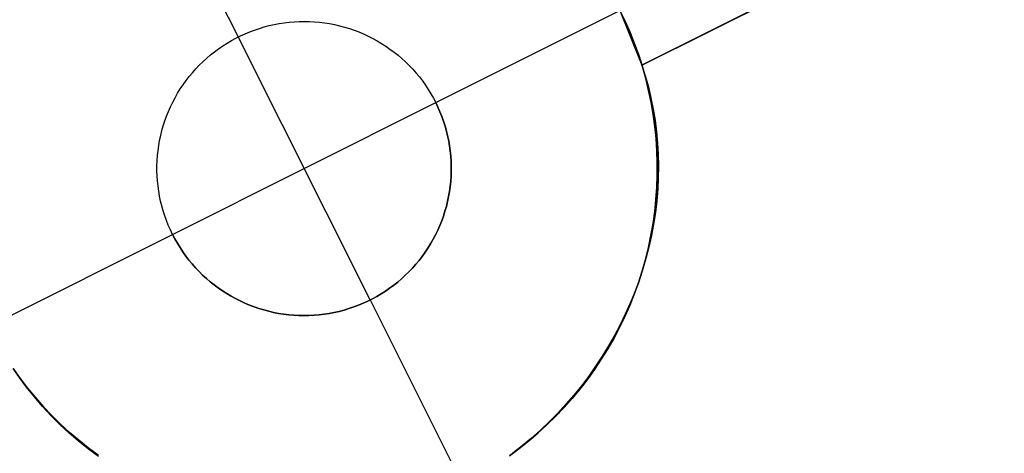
# Model space of a CAD drawing. Header units: millimetres. Extents: x 10802 to 11966, y -167 to 850.
# Tile 49 of 182: x 11444.79 to 11453.15, y 412.86 to 416.54. Entities that reach past the tile are written whole.
import ezdxf

# ---------------------------------------------------------------- set-up
doc = ezdxf.new("R2010")
doc.units = ezdxf.units.MM
doc.layers.add('color', color=7, linetype='Continuous')

msp = doc.modelspace()

# ---------------------------------------------------------------- linework, layer by layer
at = {"layer": 'color', "color": 254, "true_color": 0xcad1ee}
for p, q in [((11454.5787, 418.4161, 2.0164), (11450.0712, 416.1571, 2.7568)), ((11450.0712, 416.1571, -3.3799), (11454.5787, 418.4161, 1.6621)), ((11445.8585, 417.9608, -16.3379), (11446.6426, 416.3963, -16.3379)), ((11450.0712, 416.1571, -0.3115), (11452.8143, 417.5319, -0.3115)), ((11448.3202, 415.8388, -16.3379), (11449.8847, 416.6229, -16.3379)), ((11449.9295, 416.5295, -16.3379), (11449.8847, 416.6229, -16.3379)), ((11449.8847, 416.6229, -3.3379), (11450.0712, 416.1571, -3.3799)), ((11449.8847, 416.6229, -6.4217), (11449.9295, 416.5295, -6.4217)), ((11446.7814, 416.4556, -10.3379), (11446.8222, 416.4695, -10.3379)), ((11446.7814, 416.4556, -16.3379), (11446.8222, 416.4695, -16.3379)), ((11446.7814, 416.4556, -13.3379), (11446.8222, 416.4695, -13.3379)), ((11446.8222, 416.4695, -10.3379), (11446.8636, 416.4819, -10.3379)), ((11446.8222, 416.4695, -16.3379), (11446.8636, 416.4819, -16.3379)), ((11446.8222, 416.4695, -13.3379), (11446.8636, 416.4819, -13.3379)), ((11446.8636, 416.4819, -10.3379), (11446.9053, 416.4929, -10.3379)), ((11446.8636, 416.4819, -16.3379), (11446.9053, 416.4929, -16.3379)), ((11446.8636, 416.4819, -13.3379), (11446.9053, 416.4929, -13.3379)), ((11446.9053, 416.4929, -10.3379), (11446.9474, 416.5024, -10.3379)), ((11446.9053, 416.4929, -16.3379), (11446.9474, 416.5024, -16.3379)), ((11446.9053, 416.4929, -13.3379), (11446.9474, 416.5024, -13.3379)), ((11446.9474, 416.5024, -10.3379), (11446.9898, 416.5105, -10.3379)), ((11446.9474, 416.5024, -16.3379), (11446.9898, 416.5105, -16.3379)), ((11446.9474, 416.5024, -13.3379), (11446.9898, 416.5105, -13.3379)), ((11446.9898, 416.5105, -10.3379), (11447.0324, 416.5171, -10.3379)), ((11446.9898, 416.5105, -16.3379), (11447.0324, 416.5171, -16.3379)), ((11446.9898, 416.5105, -13.3379), (11447.0324, 416.5171, -13.3379)), ((11447.0324, 416.5171, -10.3379), (11447.0753, 416.5223, -10.3379)), ((11447.0324, 416.5171, -16.3379), (11447.0753, 416.5223, -16.3379)), ((11447.0324, 416.5171, -13.3379), (11447.0753, 416.5223, -13.3379)), ((11447.0753, 416.5223, -10.3379), (11447.1182, 416.5259, -10.3379)), ((11447.0753, 416.5223, -16.3379), (11447.1182, 416.5259, -16.3379)), ((11447.0753, 416.5223, -13.3379), (11447.1182, 416.5259, -13.3379)), ((11447.1182, 416.5259, -10.3379), (11447.1613, 416.5281, -10.3379)), ((11447.1182, 416.5259, -16.3379), (11447.1613, 416.5281, -16.3379)), ((11447.1182, 416.5259, -13.3379), (11447.1613, 416.5281, -13.3379)), ((11447.1613, 416.5281, -10.3379), (11447.2045, 416.5288, -10.3379)), ((11447.1613, 416.5281, -16.3379), (11447.2045, 416.5288, -16.3379)), ((11447.1613, 416.5281, -13.3379), (11447.2045, 416.5288, -13.3379)), ((11447.2045, 416.5288, -10.3379), (11447.2476, 416.528, -10.3379)), ((11447.2045, 416.5288, -16.3379), (11447.2476, 416.528, -16.3379)), ((11447.2045, 416.5288, -13.3379), (11447.2476, 416.528, -13.3379)), ((11447.2476, 416.528, -10.3379), (11447.2907, 416.5257, -10.3379)), ((11447.2476, 416.528, -16.3379), (11447.2907, 416.5257, -16.3379)), ((11447.2476, 416.528, -13.3379), (11447.2907, 416.5257, -13.3379)), ((11447.2907, 416.5257, -10.3379), (11447.3337, 416.5219, -10.3379)), ((11447.2907, 416.5257, -16.3379), (11447.3337, 416.5219, -16.3379)), ((11447.2907, 416.5257, -13.3379), (11447.3337, 416.5219, -13.3379)), ((11447.3337, 416.5219, -10.3379), (11447.3765, 416.5166, -10.3379)), ((11447.3337, 416.5219, -16.3379), (11447.3765, 416.5166, -16.3379)), ((11447.3337, 416.5219, -13.3379), (11447.3765, 416.5166, -13.3379)), ((11447.3765, 416.5166, -10.3379), (11447.4192, 416.5099, -10.3379)), ((11447.3765, 416.5166, -16.3379), (11447.4192, 416.5099, -16.3379)), ((11447.3765, 416.5166, -13.3379), (11447.4192, 416.5099, -13.3379)), ((11447.4192, 416.5099, -10.3379), (11447.4615, 416.5017, -10.3379)), ((11447.4192, 416.5099, -16.3379), (11447.4615, 416.5017, -16.3379)), ((11447.4192, 416.5099, -13.3379), (11447.4615, 416.5017, -13.3379)), ((11447.4615, 416.5017, -10.3379), (11447.5036, 416.492, -10.3379)), ((11447.4615, 416.5017, -16.3379), (11447.5036, 416.492, -16.3379)), ((11447.4615, 416.5017, -13.3379), (11447.5036, 416.492, -13.3379)), ((11447.5036, 416.492, -10.3379), (11447.5453, 416.4809, -10.3379)), ((11447.5036, 416.492, -16.3379), (11447.5453, 416.4809, -16.3379)), ((11447.5036, 416.492, -13.3379), (11447.5453, 416.4809, -13.3379)), ((11447.5453, 416.4809, -10.3379), (11447.5866, 416.4684, -10.3379)), ((11447.5453, 416.4809, -16.3379), (11447.5866, 416.4684, -16.3379)), ((11447.5453, 416.4809, -13.3379), (11447.5866, 416.4684, -13.3379)), ((11447.5866, 416.4684, -10.3379), (11447.6274, 416.4544, -10.3379)), ((11447.5866, 416.4684, -16.3379), (11447.6274, 416.4544, -16.3379)), ((11447.5866, 416.4684, -13.3379), (11447.6274, 416.4544, -13.3379)), ((11449.971, 416.4347, -16.3379), (11449.9295, 416.5295, -16.3379)), ((11449.9295, 416.5295, -6.4217), (11449.971, 416.4347, -6.4217)), ((11446.5855, 416.3658, -10.3379), (11446.6234, 416.3865, -10.3379)), ((11446.5855, 416.3658, -16.3379), (11446.6234, 416.3865, -16.3379)), ((11446.5855, 416.3658, -13.3379), (11446.6234, 416.3865, -13.3379)), ((11446.6234, 416.3865, -10.3379), (11446.662, 416.4058, -10.3379)), ((11446.6234, 416.3865, -16.3379), (11446.662, 416.4058, -16.3379)), ((11446.6234, 416.3865, -13.3379), (11446.662, 416.4058, -13.3379)), ((11446.6426, 416.3963, -10.3379), (11446.6426, 416.3963, -16.3379)), ((11447.7627, 414.1613, -10.3379), (11446.6426, 416.3963, -10.3379)), ((11446.662, 416.4058, -10.3379), (11446.7012, 416.4238, -10.3379)), ((11446.662, 416.4058, -16.3379), (11446.7012, 416.4238, -16.3379)), ((11446.662, 416.4058, -13.3379), (11446.7012, 416.4238, -13.3379)), ((11446.7012, 416.4238, -10.3379), (11446.741, 416.4404, -10.3379)), ((11446.7012, 416.4238, -16.3379), (11446.741, 416.4404, -16.3379)), ((11446.7012, 416.4238, -13.3379), (11446.741, 416.4404, -13.3379)), ((11446.741, 416.4404, -10.3379), (11446.7814, 416.4556, -10.3379)), ((11446.741, 416.4404, -16.3379), (11446.7814, 416.4556, -16.3379)), ((11446.741, 416.4404, -13.3379), (11446.7814, 416.4556, -13.3379)), ((11447.6274, 416.4544, -10.3379), (11447.6677, 416.439, -10.3379)), ((11447.6274, 416.4544, -16.3379), (11447.6677, 416.439, -16.3379)), ((11447.6274, 416.4544, -13.3379), (11447.6677, 416.439, -13.3379)), ((11447.6677, 416.439, -10.3379), (11447.7075, 416.4223, -10.3379)), ((11447.6677, 416.439, -16.3379), (11447.7075, 416.4223, -16.3379)), ((11447.6677, 416.439, -13.3379), (11447.7075, 416.4223, -13.3379)), ((11447.7075, 416.4223, -10.3379), (11447.7467, 416.4042, -10.3379)), ((11447.7075, 416.4223, -16.3379), (11447.7467, 416.4042, -16.3379)), ((11447.7075, 416.4223, -13.3379), (11447.7467, 416.4042, -13.3379)), ((11447.7467, 416.4042, -10.3379), (11447.7852, 416.3847, -10.3379)), ((11447.7467, 416.4042, -16.3379), (11447.7852, 416.3847, -16.3379)), ((11447.7467, 416.4042, -13.3379), (11447.7852, 416.3847, -13.3379)), ((11447.7852, 416.3847, -10.3379), (11447.823, 416.364, -10.3379)), ((11447.7852, 416.3847, -16.3379), (11447.823, 416.364, -16.3379)), ((11447.7852, 416.3847, -13.3379), (11447.823, 416.364, -13.3379)), ((11450.0093, 416.3384, -16.3379), (11449.971, 416.4347, -16.3379)), ((11449.971, 416.4347, -6.4217), (11450.0093, 416.3384, -6.4217)), ((11446.4764, 416.2962, -10.3379), (11446.512, 416.3206, -10.3379)), ((11446.4764, 416.2962, -16.3379), (11446.512, 416.3206, -16.3379)), ((11446.4764, 416.2962, -13.3379), (11446.512, 416.3206, -13.3379)), ((11446.512, 416.3206, -10.3379), (11446.5483, 416.3438, -10.3379)), ((11446.512, 416.3206, -16.3379), (11446.5483, 416.3438, -16.3379)), ((11446.512, 416.3206, -13.3379), (11446.5483, 416.3438, -13.3379)), ((11446.5483, 416.3438, -10.3379), (11446.5855, 416.3658, -10.3379)), ((11446.5483, 416.3438, -16.3379), (11446.5855, 416.3658, -16.3379)), ((11446.5483, 416.3438, -13.3379), (11446.5855, 416.3658, -13.3379)), ((11447.823, 416.364, -10.3379), (11447.8601, 416.3419, -10.3379)), ((11447.823, 416.364, -16.3379), (11447.8601, 416.3419, -16.3379)), ((11447.823, 416.364, -13.3379), (11447.8601, 416.3419, -13.3379)), ((11447.8601, 416.3419, -10.3379), (11447.8964, 416.3186, -10.3379)), ((11447.8601, 416.3419, -16.3379), (11447.8964, 416.3186, -16.3379)), ((11447.8601, 416.3419, -13.3379), (11447.8964, 416.3186, -13.3379)), ((11447.8964, 416.3186, -10.3379), (11447.9319, 416.294, -10.3379)), ((11447.8964, 416.3186, -16.3379), (11447.9319, 416.294, -16.3379)), ((11447.8964, 416.3186, -13.3379), (11447.9319, 416.294, -13.3379)), ((11450.0442, 416.2409, -16.3379), (11450.0093, 416.3384, -16.3379)), ((11450.0093, 416.3384, -6.4217), (11450.0442, 416.2409, -6.4217)), ((11446.3433, 416.1865, -10.3379), (11446.3751, 416.2156, -10.3379)), ((11446.3433, 416.1865, -16.3379), (11446.3751, 416.2156, -16.3379)), ((11446.3433, 416.1865, -13.3379), (11446.3751, 416.2156, -13.3379)), ((11446.3751, 416.2156, -10.3379), (11446.408, 416.2436, -10.3379)), ((11446.3751, 416.2156, -16.3379), (11446.408, 416.2436, -16.3379)), ((11446.3751, 416.2156, -13.3379), (11446.408, 416.2436, -13.3379)), ((11446.408, 416.2436, -10.3379), (11446.4417, 416.2705, -10.3379)), ((11446.408, 416.2436, -16.3379), (11446.4417, 416.2705, -16.3379)), ((11446.408, 416.2436, -13.3379), (11446.4417, 416.2705, -13.3379)), ((11446.4417, 416.2705, -10.3379), (11446.4764, 416.2962, -10.3379)), ((11446.4417, 416.2705, -16.3379), (11446.4764, 416.2962, -16.3379)), ((11446.4417, 416.2705, -13.3379), (11446.4764, 416.2962, -13.3379)), ((11447.9319, 416.294, -10.3379), (11447.9665, 416.2682, -10.3379)), ((11447.9319, 416.294, -16.3379), (11447.9665, 416.2682, -16.3379)), ((11447.9319, 416.294, -13.3379), (11447.9665, 416.2682, -13.3379)), ((11447.9665, 416.2682, -10.3379), (11448.0002, 416.2413, -10.3379)), ((11447.9665, 416.2682, -16.3379), (11448.0002, 416.2413, -16.3379)), ((11447.9665, 416.2682, -13.3379), (11448.0002, 416.2413, -13.3379)), ((11448.0002, 416.2413, -10.3379), (11448.0329, 416.2132, -10.3379)), ((11448.0002, 416.2413, -16.3379), (11448.0329, 416.2132, -16.3379)), ((11448.0002, 416.2413, -13.3379), (11448.0329, 416.2132, -13.3379)), ((11450.0757, 416.1423, -16.3379), (11450.0442, 416.2409, -16.3379)), ((11450.0442, 416.2409, -6.4217), (11450.0757, 416.1423, -6.4217)), ((11446.2827, 416.1251, -10.3379), (11446.3125, 416.1563, -10.3379)), ((11446.2827, 416.1251, -16.3379), (11446.3125, 416.1563, -16.3379)), ((11446.2827, 416.1251, -13.3379), (11446.3125, 416.1563, -13.3379)), ((11446.3125, 416.1563, -10.3379), (11446.3433, 416.1865, -10.3379)), ((11446.3125, 416.1563, -16.3379), (11446.3433, 416.1865, -16.3379)), ((11446.3125, 416.1563, -13.3379), (11446.3433, 416.1865, -13.3379)), ((11448.0329, 416.2132, -10.3379), (11448.0647, 416.184, -10.3379)), ((11448.0329, 416.2132, -16.3379), (11448.0647, 416.184, -16.3379)), ((11448.0329, 416.2132, -13.3379), (11448.0647, 416.184, -13.3379)), ((11448.0647, 416.184, -10.3379), (11448.0954, 416.1537, -10.3379)), ((11448.0647, 416.184, -16.3379), (11448.0954, 416.1537, -16.3379)), ((11448.0647, 416.184, -13.3379), (11448.0954, 416.1537, -13.3379)), ((11448.0954, 416.1537, -10.3379), (11448.1251, 416.1223, -10.3379)), ((11448.0954, 416.1537, -16.3379), (11448.1251, 416.1223, -16.3379)), ((11448.0954, 416.1537, -13.3379), (11448.1251, 416.1223, -13.3379)), ((11450.0712, 416.1571, 2.7568), (11450.1003, 416.0655, 2.7207)), ((11450.0712, 416.1571, -3.3799), (11450.0712, 416.1571, 2.7568)), ((11450.1038, 416.0426, -16.3379), (11450.0757, 416.1423, -16.3379)), ((11450.0757, 416.1423, -6.4217), (11450.1038, 416.0426, -6.4217)), ((11446.2001, 416.0254, -10.3379), (11446.2265, 416.0596, -10.3379)), ((11446.2001, 416.0254, -16.3379), (11446.2265, 416.0596, -16.3379)), ((11446.2001, 416.0254, -13.3379), (11446.2265, 416.0596, -13.3379)), ((11446.2265, 416.0596, -10.3379), (11446.254, 416.0928, -10.3379)), ((11446.2265, 416.0596, -16.3379), (11446.254, 416.0928, -16.3379)), ((11446.2265, 416.0596, -13.3379), (11446.254, 416.0928, -13.3379)), ((11446.254, 416.0928, -10.3379), (11446.2827, 416.1251, -10.3379)), ((11446.254, 416.0928, -16.3379), (11446.2827, 416.1251, -16.3379)), ((11446.254, 416.0928, -13.3379), (11446.2827, 416.1251, -13.3379)), ((11448.1251, 416.1223, -10.3379), (11448.1536, 416.09, -10.3379)), ((11448.1251, 416.1223, -16.3379), (11448.1536, 416.09, -16.3379)), ((11448.1251, 416.1223, -13.3379), (11448.1536, 416.09, -13.3379)), ((11448.1536, 416.09, -10.3379), (11448.1811, 416.0567, -10.3379)), ((11448.1536, 416.09, -16.3379), (11448.1811, 416.0567, -16.3379)), ((11448.1536, 416.09, -13.3379), (11448.1811, 416.0567, -13.3379)), ((11448.1811, 416.0567, -10.3379), (11448.2073, 416.0224, -10.3379)), ((11448.1811, 416.0567, -16.3379), (11448.2073, 416.0224, -16.3379)), ((11448.1811, 416.0567, -13.3379), (11448.2073, 416.0224, -13.3379)), ((11450.1003, 416.0655, 2.7207), (11450.1261, 415.9727, 2.6853)), ((11446.151, 415.9545, -10.3379), (11446.175, 415.9904, -10.3379)), ((11446.151, 415.9545, -16.3379), (11446.175, 415.9904, -16.3379)), ((11446.151, 415.9545, -13.3379), (11446.175, 415.9904, -13.3379)), ((11446.175, 415.9904, -10.3379), (11446.2001, 416.0254, -10.3379)), ((11446.175, 415.9904, -16.3379), (11446.2001, 416.0254, -16.3379)), ((11446.175, 415.9904, -13.3379), (11446.2001, 416.0254, -13.3379)), ((11448.2073, 416.0224, -10.3379), (11448.2324, 415.9873, -10.3379)), ((11448.2073, 416.0224, -16.3379), (11448.2324, 415.9873, -16.3379)), ((11448.2073, 416.0224, -13.3379), (11448.2324, 415.9873, -13.3379)), ((11448.2324, 415.9873, -10.3379), (11448.2563, 415.9514, -10.3379)), ((11448.2324, 415.9873, -16.3379), (11448.2563, 415.9514, -16.3379)), ((11448.2324, 415.9873, -13.3379), (11448.2563, 415.9514, -13.3379)), ((11450.1284, 415.942, -16.3379), (11450.1038, 416.0426, -16.3379)), ((11450.1038, 416.0426, -6.4217), (11450.1284, 415.942, -6.4217)), ((11450.1261, 415.9727, 2.6853), (11450.1486, 415.8788, 2.6504)), ((11446.1069, 415.8803, -10.3379), (11446.1283, 415.9178, -10.3379)), ((11446.1069, 415.8803, -16.3379), (11446.1283, 415.9178, -16.3379)), ((11446.1069, 415.8803, -13.3379), (11446.1283, 415.9178, -13.3379)), ((11446.1283, 415.9178, -10.3379), (11446.151, 415.9545, -10.3379)), ((11446.1283, 415.9178, -16.3379), (11446.151, 415.9545, -16.3379)), ((11446.1283, 415.9178, -13.3379), (11446.151, 415.9545, -13.3379)), ((11448.2563, 415.9514, -10.3379), (11448.2788, 415.9146, -10.3379)), ((11448.2563, 415.9514, -16.3379), (11448.2788, 415.9146, -16.3379)), ((11448.2563, 415.9514, -13.3379), (11448.2788, 415.9146, -13.3379)), ((11448.2788, 415.9146, -10.3379), (11448.3002, 415.8771, -10.3379)), ((11448.2788, 415.9146, -16.3379), (11448.3002, 415.8771, -16.3379)), ((11448.2788, 415.9146, -13.3379), (11448.3002, 415.8771, -13.3379)), ((11450.1496, 415.8406, -16.3379), (11450.1284, 415.942, -16.3379)), ((11450.1284, 415.942, -6.4217), (11450.1496, 415.8406, -6.4217)), ((11446.0506, 415.7638, -10.3379), (11446.068, 415.8033, -10.3379)), ((11446.0506, 415.7638, -16.3379), (11446.068, 415.8033, -16.3379)), ((11446.0506, 415.7638, -13.3379), (11446.068, 415.8033, -13.3379)), ((11446.068, 415.8033, -10.3379), (11446.0868, 415.8421, -10.3379)), ((11446.068, 415.8033, -16.3379), (11446.0868, 415.8421, -16.3379)), ((11446.068, 415.8033, -13.3379), (11446.0868, 415.8421, -13.3379)), ((11446.0851, 414.7187, -10.3379), (11448.3202, 415.8388, -10.3379)), ((11446.0868, 415.8421, -10.3379), (11446.1069, 415.8803, -10.3379)), ((11446.0868, 415.8421, -16.3379), (11446.1069, 415.8803, -16.3379)), ((11446.0868, 415.8421, -13.3379), (11446.1069, 415.8803, -13.3379)), ((11448.3002, 415.8771, -10.3379), (11448.3202, 415.8388, -10.3379)), ((11448.3002, 415.8771, -16.3379), (11448.3202, 415.8388, -16.3379)), ((11448.3002, 415.8771, -13.3379), (11448.3202, 415.8388, -13.3379)), ((11448.3202, 415.8388, -10.3379), (11448.3388, 415.7999, -10.3379)), ((11448.3202, 415.8388, -16.3379), (11448.3202, 415.8388, -10.3379)), ((11448.3388, 415.7999, -16.3379), (11448.3202, 415.8388, -16.3379)), ((11448.3202, 415.8388, -13.3379), (11448.3388, 415.7999, -13.3379)), ((11448.3388, 415.7999, -10.3379), (11448.3561, 415.7604, -10.3379)), ((11448.3561, 415.7604, -16.3379), (11448.3388, 415.7999, -16.3379)), ((11448.3388, 415.7999, -13.3379), (11448.3561, 415.7604, -13.3379)), ((11450.1486, 415.8788, 2.6504), (11450.1677, 415.7839, 2.6163)), ((11450.1672, 415.7386, -16.3379), (11450.1496, 415.8406, -16.3379)), ((11450.1496, 415.8406, -6.4217), (11450.1672, 415.7386, -6.4217)), ((11446.0199, 415.6832, -10.3379), (11446.0345, 415.7238, -10.3379)), ((11446.0199, 415.6832, -16.3379), (11446.0345, 415.7238, -16.3379)), ((11446.0199, 415.6832, -13.3379), (11446.0345, 415.7238, -13.3379)), ((11446.0345, 415.7238, -10.3379), (11446.0506, 415.7638, -10.3379)), ((11446.0345, 415.7238, -16.3379), (11446.0506, 415.7638, -16.3379)), ((11446.0345, 415.7238, -13.3379), (11446.0506, 415.7638, -13.3379)), ((11448.3561, 415.7604, -10.3379), (11448.3721, 415.7203, -10.3379)), ((11448.3721, 415.7203, -16.3379), (11448.3561, 415.7604, -16.3379)), ((11448.3561, 415.7604, -13.3379), (11448.3721, 415.7203, -13.3379)), ((11448.3721, 415.7203, -10.3379), (11448.3866, 415.6797, -10.3379)), ((11448.3866, 415.6797, -16.3379), (11448.3721, 415.7203, -16.3379)), ((11448.3721, 415.7203, -13.3379), (11448.3866, 415.6797, -13.3379)), ((11450.1813, 415.636, -16.3379), (11450.1672, 415.7386, -16.3379)), ((11450.1672, 415.7386, -6.4217), (11450.1813, 415.636, -6.4217)), ((11450.1677, 415.7839, 2.6163), (11450.1835, 415.6882, 2.5829)), ((11445.9948, 415.6006, -10.3379), (11446.0066, 415.6421, -10.3379)), ((11445.9948, 415.6006, -16.3379), (11446.0066, 415.6421, -16.3379)), ((11445.9948, 415.6006, -13.3379), (11446.0066, 415.6421, -13.3379)), ((11446.0066, 415.6421, -10.3379), (11446.0199, 415.6832, -10.3379)), ((11446.0066, 415.6421, -16.3379), (11446.0199, 415.6832, -16.3379)), ((11446.0066, 415.6421, -13.3379), (11446.0199, 415.6832, -13.3379)), ((11448.3866, 415.6797, -10.3379), (11448.3997, 415.6386, -10.3379)), ((11448.3997, 415.6386, -16.3379), (11448.3866, 415.6797, -16.3379)), ((11448.3866, 415.6797, -13.3379), (11448.3997, 415.6386, -13.3379)), ((11448.3997, 415.6386, -10.3379), (11448.4114, 415.597, -10.3379)), ((11448.4114, 415.597, -16.3379), (11448.3997, 415.6386, -16.3379)), ((11448.3997, 415.6386, -13.3379), (11448.4114, 415.597, -13.3379)), ((11450.1919, 415.5329, -16.3379), (11450.1813, 415.636, -16.3379)), ((11450.1813, 415.636, -6.4217), (11450.1919, 415.5329, -6.4217)), ((11450.1835, 415.6882, 2.5829), (11450.1958, 415.5916, 2.5502)), ((11445.9755, 415.5165, -10.3379), (11445.9844, 415.5587, -10.3379)), ((11445.9755, 415.5165, -16.3379), (11445.9844, 415.5587, -16.3379)), ((11445.9755, 415.5165, -13.3379), (11445.9844, 415.5587, -13.3379)), ((11445.9844, 415.5587, -10.3379), (11445.9948, 415.6006, -10.3379)), ((11445.9844, 415.5587, -16.3379), (11445.9948, 415.6006, -16.3379)), ((11445.9844, 415.5587, -13.3379), (11445.9948, 415.6006, -13.3379)), ((11448.4114, 415.597, -10.3379), (11448.4217, 415.5551, -10.3379)), ((11448.4217, 415.5551, -16.3379), (11448.4114, 415.597, -16.3379)), ((11448.4114, 415.597, -13.3379), (11448.4217, 415.5551, -13.3379)), ((11448.4217, 415.5551, -10.3379), (11448.4305, 415.5129, -10.3379)), ((11448.4305, 415.5129, -16.3379), (11448.4217, 415.5551, -16.3379)), ((11448.4217, 415.5551, -13.3379), (11448.4305, 415.5129, -13.3379)), ((11450.1958, 415.5916, 2.5502), (11450.2047, 415.4945, 2.5183)), ((11445.962, 415.4313, -10.3379), (11445.968, 415.474, -10.3379)), ((11445.962, 415.4313, -16.3379), (11445.968, 415.474, -16.3379)), ((11445.962, 415.4313, -13.3379), (11445.968, 415.474, -13.3379)), ((11445.968, 415.474, -10.3379), (11445.9755, 415.5165, -10.3379)), ((11445.968, 415.474, -16.3379), (11445.9755, 415.5165, -16.3379)), ((11445.968, 415.474, -13.3379), (11445.9755, 415.5165, -13.3379)), ((11448.4305, 415.5129, -10.3379), (11448.4379, 415.4704, -10.3379)), ((11448.4379, 415.4704, -16.3379), (11448.4305, 415.5129, -16.3379)), ((11448.4305, 415.5129, -13.3379), (11448.4379, 415.4704, -13.3379)), ((11448.4379, 415.4704, -10.3379), (11448.4437, 415.4276, -10.3379)), ((11448.4437, 415.4276, -16.3379), (11448.4379, 415.4704, -16.3379)), ((11448.4379, 415.4704, -13.3379), (11448.4437, 415.4276, -13.3379)), ((11450.1988, 415.4296, -16.3379), (11450.1919, 415.5329, -16.3379)), ((11450.1919, 415.5329, -6.4217), (11450.1988, 415.4296, -6.4217)), ((11450.2047, 415.4945, 2.5183), (11450.2102, 415.3968, 2.4873)), ((11445.9544, 415.3453, -10.3379), (11445.9575, 415.3884, -10.3379)), ((11445.9544, 415.3453, -16.3379), (11445.9575, 415.3884, -16.3379)), ((11445.9544, 415.3453, -13.3379), (11445.9575, 415.3884, -13.3379)), ((11445.9575, 415.3884, -10.3379), (11445.962, 415.4313, -10.3379)), ((11445.9575, 415.3884, -16.3379), (11445.962, 415.4313, -16.3379)), ((11445.9575, 415.3884, -13.3379), (11445.962, 415.4313, -13.3379)), ((11448.4437, 415.4276, -10.3379), (11448.4481, 415.3847, -10.3379)), ((11448.4481, 415.3847, -16.3379), (11448.4437, 415.4276, -16.3379)), ((11448.4437, 415.4276, -13.3379), (11448.4481, 415.3847, -13.3379)), ((11448.4481, 415.3847, -10.3379), (11448.4511, 415.3416, -10.3379)), ((11448.4511, 415.3416, -16.3379), (11448.4481, 415.3847, -16.3379)), ((11448.4481, 415.3847, -13.3379), (11448.4511, 415.3416, -13.3379)), ((11450.2023, 415.3261, -16.3379), (11450.1988, 415.4296, -16.3379)), ((11450.1988, 415.4296, -6.4217), (11450.2023, 415.3261, -6.4217)), ((11450.2102, 415.3968, 2.4873), (11450.2122, 415.2987, 2.4571)), ((11445.9528, 415.259, -10.3379), (11445.9529, 415.3022, -10.3379)), ((11445.9528, 415.259, -16.3379), (11445.9529, 415.3022, -16.3379)), ((11445.9528, 415.259, -13.3379), (11445.9529, 415.3022, -13.3379)), ((11445.9529, 415.3022, -10.3379), (11445.9544, 415.3453, -10.3379)), ((11445.9529, 415.3022, -16.3379), (11445.9544, 415.3453, -16.3379)), ((11445.9529, 415.3022, -13.3379), (11445.9544, 415.3453, -13.3379)), ((11448.4511, 415.3416, -10.3379), (11448.4525, 415.2985, -10.3379)), ((11448.4525, 415.2985, -16.3379), (11448.4511, 415.3416, -16.3379)), ((11448.4511, 415.3416, -13.3379), (11448.4525, 415.2985, -13.3379)), ((11448.4525, 415.2985, -10.3379), (11448.4524, 415.2553, -10.3379)), ((11448.4524, 415.2553, -16.3379), (11448.4525, 415.2985, -16.3379)), ((11448.4525, 415.2985, -13.3379), (11448.4524, 415.2553, -13.3379)), ((11450.2021, 415.2225, -16.3379), (11450.2023, 415.3261, -16.3379)), ((11450.2023, 415.3261, -6.4217), (11450.2021, 415.2225, -6.4217)), ((11450.2122, 415.2987, 2.4571), (11450.2108, 415.2003, 2.4279)), ((11445.9542, 415.2159, -10.3379), (11445.9528, 415.259, -10.3379)), ((11445.9542, 415.2159, -16.3379), (11445.9528, 415.259, -16.3379)), ((11445.9542, 415.2159, -13.3379), (11445.9528, 415.259, -13.3379)), ((11445.9571, 415.1729, -10.3379), (11445.9542, 415.2159, -10.3379)), ((11445.9571, 415.1729, -16.3379), (11445.9542, 415.2159, -16.3379)), ((11445.9571, 415.1729, -13.3379), (11445.9542, 415.2159, -13.3379)), ((11448.4509, 415.2122, -10.3379), (11448.4478, 415.1692, -10.3379)), ((11448.4478, 415.1692, -16.3379), (11448.4509, 415.2122, -16.3379)), ((11448.4509, 415.2122, -13.3379), (11448.4478, 415.1692, -13.3379)), ((11448.4524, 415.2553, -10.3379), (11448.4509, 415.2122, -10.3379)), ((11448.4509, 415.2122, -16.3379), (11448.4524, 415.2553, -16.3379)), ((11448.4524, 415.2553, -13.3379), (11448.4509, 415.2122, -13.3379)), ((11450.1984, 415.119, -16.3379), (11450.2021, 415.2225, -16.3379)), ((11450.2021, 415.2225, -6.4217), (11450.1984, 415.119, -6.4217)), ((11445.9615, 415.1299, -10.3379), (11445.9571, 415.1729, -10.3379)), ((11445.9615, 415.1299, -16.3379), (11445.9571, 415.1729, -16.3379)), ((11445.9615, 415.1299, -13.3379), (11445.9571, 415.1729, -13.3379)), ((11445.9674, 415.0872, -10.3379), (11445.9615, 415.1299, -10.3379)), ((11445.9674, 415.0872, -16.3379), (11445.9615, 415.1299, -16.3379)), ((11445.9674, 415.0872, -13.3379), (11445.9615, 415.1299, -13.3379)), ((11448.4478, 415.1692, -10.3379), (11448.4433, 415.1263, -10.3379)), ((11448.4433, 415.1263, -16.3379), (11448.4478, 415.1692, -16.3379)), ((11448.4478, 415.1692, -13.3379), (11448.4433, 415.1263, -13.3379)), ((11450.2108, 415.2003, 2.4279), (11450.206, 415.1018, 2.3995)), ((11445.9748, 415.0447, -10.3379), (11445.9674, 415.0872, -10.3379)), ((11445.9748, 415.0447, -16.3379), (11445.9674, 415.0872, -16.3379)), ((11445.9748, 415.0447, -13.3379), (11445.9674, 415.0872, -13.3379)), ((11445.9836, 415.0024, -10.3379), (11445.9748, 415.0447, -10.3379)), ((11445.9836, 415.0024, -16.3379), (11445.9748, 415.0447, -16.3379)), ((11445.9836, 415.0024, -13.3379), (11445.9748, 415.0447, -13.3379)), ((11448.4373, 415.0835, -10.3379), (11448.4298, 415.041, -10.3379)), ((11448.4298, 415.041, -16.3379), (11448.4373, 415.0835, -16.3379)), ((11448.4373, 415.0835, -13.3379), (11448.4298, 415.041, -13.3379)), ((11448.4433, 415.1263, -10.3379), (11448.4373, 415.0835, -10.3379)), ((11448.4373, 415.0835, -16.3379), (11448.4433, 415.1263, -16.3379)), ((11448.4433, 415.1263, -13.3379), (11448.4373, 415.0835, -13.3379)), ((11450.1911, 415.0157, -16.3379), (11450.1984, 415.119, -16.3379)), ((11450.1984, 415.119, -6.4217), (11450.1911, 415.0157, -6.4217)), ((11450.206, 415.1018, 2.3995), (11450.1977, 415.0032, 2.3722)), ((11445.9938, 414.9605, -10.3379), (11445.9836, 415.0024, -10.3379)), ((11445.9938, 414.9605, -16.3379), (11445.9836, 415.0024, -16.3379)), ((11445.9938, 414.9605, -13.3379), (11445.9836, 415.0024, -13.3379)), ((11446.0055, 414.919, -10.3379), (11445.9938, 414.9605, -10.3379)), ((11446.0055, 414.919, -16.3379), (11445.9938, 414.9605, -16.3379)), ((11446.0055, 414.919, -13.3379), (11445.9938, 414.9605, -13.3379)), ((11448.4209, 414.9988, -10.3379), (11448.4105, 414.9569, -10.3379)), ((11448.4105, 414.9569, -16.3379), (11448.4209, 414.9988, -16.3379)), ((11448.4209, 414.9988, -13.3379), (11448.4105, 414.9569, -13.3379)), ((11448.4298, 415.041, -10.3379), (11448.4209, 414.9988, -10.3379)), ((11448.4209, 414.9988, -16.3379), (11448.4298, 415.041, -16.3379)), ((11448.4298, 415.041, -13.3379), (11448.4209, 414.9988, -13.3379)), ((11450.1802, 414.9128, -16.3379), (11450.1911, 415.0157, -16.3379)), ((11450.1911, 415.0157, -6.4217), (11450.1802, 414.9128, -6.4217)), ((11450.1977, 415.0032, 2.3722), (11450.1861, 414.9047, 2.3459)), ((11446.0187, 414.8779, -10.3379), (11446.0055, 414.919, -10.3379)), ((11446.0187, 414.8779, -16.3379), (11446.0055, 414.919, -16.3379)), ((11446.0187, 414.8779, -13.3379), (11446.0055, 414.919, -13.3379)), ((11446.0332, 414.8372, -10.3379), (11446.0187, 414.8779, -10.3379)), ((11446.0332, 414.8372, -16.3379), (11446.0187, 414.8779, -16.3379)), ((11446.0332, 414.8372, -13.3379), (11446.0187, 414.8779, -13.3379)), ((11448.3987, 414.9154, -10.3379), (11448.3854, 414.8744, -10.3379)), ((11448.3854, 414.8744, -16.3379), (11448.3987, 414.9154, -16.3379)), ((11448.3987, 414.9154, -13.3379), (11448.3854, 414.8744, -13.3379)), ((11448.4105, 414.9569, -10.3379), (11448.3987, 414.9154, -10.3379)), ((11448.3987, 414.9154, -16.3379), (11448.4105, 414.9569, -16.3379)), ((11448.4105, 414.9569, -13.3379), (11448.3987, 414.9154, -13.3379)), ((11450.1658, 414.8102, -16.3379), (11450.1802, 414.9128, -16.3379)), ((11450.1802, 414.9128, -6.4217), (11450.1658, 414.8102, -6.4217)), ((11450.1861, 414.9047, 2.3459), (11450.171, 414.8063, 2.3206)), ((11446.0491, 414.7971, -10.3379), (11446.0332, 414.8372, -10.3379)), ((11446.0491, 414.7971, -16.3379), (11446.0332, 414.8372, -16.3379)), ((11446.0491, 414.7971, -13.3379), (11446.0332, 414.8372, -13.3379)), ((11446.0665, 414.7576, -10.3379), (11446.0491, 414.7971, -10.3379)), ((11446.0665, 414.7576, -16.3379), (11446.0491, 414.7971, -16.3379)), ((11446.0665, 414.7576, -13.3379), (11446.0491, 414.7971, -13.3379)), ((11448.3547, 414.7937, -10.3379), (11448.3373, 414.7543, -10.3379)), ((11448.3373, 414.7543, -16.3379), (11448.3547, 414.7937, -16.3379)), ((11448.3547, 414.7937, -13.3379), (11448.3373, 414.7543, -13.3379)), ((11448.3708, 414.8338, -10.3379), (11448.3547, 414.7937, -10.3379)), ((11448.3547, 414.7937, -16.3379), (11448.3708, 414.8338, -16.3379)), ((11448.3708, 414.8338, -13.3379), (11448.3547, 414.7937, -13.3379)), ((11448.3854, 414.8744, -10.3379), (11448.3708, 414.8338, -10.3379)), ((11448.3708, 414.8338, -16.3379), (11448.3854, 414.8744, -16.3379)), ((11448.3854, 414.8744, -13.3379), (11448.3708, 414.8338, -13.3379)), ((11450.1479, 414.7082, -16.3379), (11450.1658, 414.8102, -16.3379)), ((11450.1658, 414.8102, -6.4217), (11450.1479, 414.7082, -6.4217)), ((11450.171, 414.8063, 2.3206), (11450.1525, 414.7083, 2.2964)), ((11444.5206, 413.9346, -16.3379), (11446.0851, 414.7187, -16.3379)), ((11446.0851, 414.7187, -10.3379), (11446.0665, 414.7576, -10.3379)), ((11446.0851, 414.7187, -16.3379), (11446.0665, 414.7576, -16.3379)), ((11446.0851, 414.7187, -13.3379), (11446.0665, 414.7576, -13.3379)), ((11446.1051, 414.6805, -10.3379), (11446.0851, 414.7187, -10.3379)), ((11446.0851, 414.7187, -16.3379), (11446.1051, 414.6805, -16.3379)), ((11446.0851, 414.7187, -10.3379), (11446.0851, 414.7187, -16.3379)), ((11446.1051, 414.6805, -13.3379), (11446.0851, 414.7187, -13.3379)), ((11448.3185, 414.7154, -10.3379), (11448.2984, 414.6772, -10.3379)), ((11448.2984, 414.6772, -16.3379), (11448.3185, 414.7154, -16.3379)), ((11448.3185, 414.7154, -13.3379), (11448.2984, 414.6772, -13.3379)), ((11448.3373, 414.7543, -10.3379), (11448.3185, 414.7154, -10.3379)), ((11448.3185, 414.7154, -16.3379), (11448.3373, 414.7543, -16.3379)), ((11448.3373, 414.7543, -13.3379), (11448.3185, 414.7154, -13.3379)), ((11446.1264, 414.6429, -10.3379), (11446.1051, 414.6805, -10.3379)), ((11446.1051, 414.6805, -16.3379), (11446.1264, 414.6429, -16.3379)), ((11446.1264, 414.6429, -13.3379), (11446.1051, 414.6805, -13.3379)), ((11446.149, 414.6062, -10.3379), (11446.1264, 414.6429, -10.3379)), ((11446.1264, 414.6429, -16.3379), (11446.149, 414.6062, -16.3379)), ((11446.149, 414.6062, -13.3379), (11446.1264, 414.6429, -13.3379)), ((11448.277, 414.6398, -10.3379), (11448.2543, 414.6031, -10.3379)), ((11448.2543, 414.6031, -16.3379), (11448.277, 414.6398, -16.3379)), ((11448.277, 414.6398, -13.3379), (11448.2543, 414.6031, -13.3379)), ((11448.2984, 414.6772, -10.3379), (11448.277, 414.6398, -10.3379)), ((11448.277, 414.6398, -16.3379), (11448.2984, 414.6772, -16.3379)), ((11448.2984, 414.6772, -13.3379), (11448.277, 414.6398, -13.3379)), ((11450.1264, 414.6069, -16.3379), (11450.1479, 414.7082, -16.3379)), ((11450.1479, 414.7082, -6.4217), (11450.1264, 414.6069, -6.4217)), ((11450.1525, 414.7083, 2.2964), (11450.1306, 414.6107, 2.2733)), ((11446.1729, 414.5702, -10.3379), (11446.149, 414.6062, -10.3379)), ((11446.149, 414.6062, -16.3379), (11446.1729, 414.5702, -16.3379)), ((11446.1729, 414.5702, -13.3379), (11446.149, 414.6062, -13.3379)), ((11446.1979, 414.5351, -10.3379), (11446.1729, 414.5702, -10.3379)), ((11446.1729, 414.5702, -16.3379), (11446.1979, 414.5351, -16.3379)), ((11446.1979, 414.5351, -13.3379), (11446.1729, 414.5702, -13.3379)), ((11448.2303, 414.5672, -10.3379), (11448.2051, 414.5321, -10.3379)), ((11448.2051, 414.5321, -16.3379), (11448.2303, 414.5672, -16.3379)), ((11448.2303, 414.5672, -13.3379), (11448.2051, 414.5321, -13.3379)), ((11448.2543, 414.6031, -10.3379), (11448.2303, 414.5672, -10.3379)), ((11448.2303, 414.5672, -16.3379), (11448.2543, 414.6031, -16.3379)), ((11448.2543, 414.6031, -13.3379), (11448.2303, 414.5672, -13.3379)), ((11450.1015, 414.5064, -16.3379), (11450.1264, 414.6069, -16.3379)), ((11450.1264, 414.6069, -6.4217), (11450.1015, 414.5064, -6.4217)), ((11450.1306, 414.6107, 2.2733), (11450.1055, 414.5136, 2.2513)), ((11446.2242, 414.5009, -10.3379), (11446.1979, 414.5351, -10.3379)), ((11446.1979, 414.5351, -16.3379), (11446.2242, 414.5009, -16.3379)), ((11446.2242, 414.5009, -13.3379), (11446.1979, 414.5351, -13.3379)), ((11446.2516, 414.4675, -10.3379), (11446.2242, 414.5009, -10.3379)), ((11446.2242, 414.5009, -16.3379), (11446.2516, 414.4675, -16.3379)), ((11446.2516, 414.4675, -13.3379), (11446.2242, 414.5009, -13.3379)), ((11446.2802, 414.4352, -10.3379), (11446.2516, 414.4675, -10.3379)), ((11446.2516, 414.4675, -16.3379), (11446.2802, 414.4352, -16.3379)), ((11446.2802, 414.4352, -13.3379), (11446.2516, 414.4675, -13.3379)), ((11448.1512, 414.4647, -10.3379), (11448.1226, 414.4325, -10.3379)), ((11448.1226, 414.4325, -16.3379), (11448.1512, 414.4647, -16.3379)), ((11448.1512, 414.4647, -13.3379), (11448.1226, 414.4325, -13.3379)), ((11448.1788, 414.498, -10.3379), (11448.1512, 414.4647, -10.3379)), ((11448.1512, 414.4647, -16.3379), (11448.1788, 414.498, -16.3379)), ((11448.1788, 414.498, -13.3379), (11448.1512, 414.4647, -13.3379)), ((11448.2051, 414.5321, -10.3379), (11448.1788, 414.498, -10.3379)), ((11448.1788, 414.498, -16.3379), (11448.2051, 414.5321, -16.3379)), ((11448.2051, 414.5321, -13.3379), (11448.1788, 414.498, -13.3379)), ((11450.0731, 414.4068, -16.3379), (11450.1015, 414.5064, -16.3379)), ((11450.1015, 414.5064, -6.4217), (11450.0731, 414.4068, -6.4217)), ((11450.1055, 414.5136, 2.2513), (11450.077, 414.4173, 2.2305)), ((11446.3099, 414.4039, -10.3379), (11446.2802, 414.4352, -10.3379)), ((11446.2802, 414.4352, -16.3379), (11446.3099, 414.4039, -16.3379)), ((11446.3099, 414.4039, -13.3379), (11446.2802, 414.4352, -13.3379)), ((11446.3406, 414.3736, -10.3379), (11446.3099, 414.4039, -10.3379)), ((11446.3099, 414.4039, -16.3379), (11446.3406, 414.3736, -16.3379)), ((11446.3406, 414.3736, -13.3379), (11446.3099, 414.4039, -13.3379)), ((11448.0928, 414.4012, -10.3379), (11448.062, 414.371, -10.3379)), ((11448.062, 414.371, -16.3379), (11448.0928, 414.4012, -16.3379)), ((11448.0928, 414.4012, -13.3379), (11448.062, 414.371, -13.3379)), ((11448.1226, 414.4325, -10.3379), (11448.0928, 414.4012, -10.3379)), ((11448.0928, 414.4012, -16.3379), (11448.1226, 414.4325, -16.3379)), ((11448.1226, 414.4325, -13.3379), (11448.0928, 414.4012, -13.3379)), ((11450.0413, 414.3082, -16.3379), (11450.0731, 414.4068, -16.3379)), ((11450.0731, 414.4068, -6.4217), (11450.0413, 414.3082, -6.4217)), ((11450.077, 414.4173, 2.2305), (11450.0452, 414.3216, 2.2109)), ((11446.3724, 414.3444, -10.3379), (11446.3406, 414.3736, -10.3379)), ((11446.3406, 414.3736, -16.3379), (11446.3724, 414.3444, -16.3379)), ((11446.3724, 414.3444, -13.3379), (11446.3406, 414.3736, -13.3379)), ((11446.4051, 414.3163, -10.3379), (11446.3724, 414.3444, -10.3379)), ((11446.3724, 414.3444, -16.3379), (11446.4051, 414.3163, -16.3379)), ((11446.4051, 414.3163, -13.3379), (11446.3724, 414.3444, -13.3379)), ((11446.4388, 414.2893, -10.3379), (11446.4051, 414.3163, -10.3379)), ((11446.4051, 414.3163, -16.3379), (11446.4388, 414.2893, -16.3379)), ((11446.4388, 414.2893, -13.3379), (11446.4051, 414.3163, -13.3379)), ((11447.9973, 414.3139, -10.3379), (11447.9635, 414.287, -10.3379)), ((11447.9635, 414.287, -16.3379), (11447.9973, 414.3139, -16.3379)), ((11447.9973, 414.3139, -13.3379), (11447.9635, 414.287, -13.3379)), ((11448.0302, 414.3419, -10.3379), (11447.9973, 414.3139, -10.3379)), ((11447.9973, 414.3139, -16.3379), (11448.0302, 414.3419, -16.3379)), ((11448.0302, 414.3419, -13.3379), (11447.9973, 414.3139, -13.3379)), ((11448.062, 414.371, -10.3379), (11448.0302, 414.3419, -10.3379)), ((11448.0302, 414.3419, -16.3379), (11448.062, 414.371, -16.3379)), ((11448.062, 414.371, -13.3379), (11448.0302, 414.3419, -13.3379)), ((11450.0061, 414.2108, -16.3379), (11450.0413, 414.3082, -16.3379)), ((11450.0413, 414.3082, -6.4217), (11450.0061, 414.2108, -6.4217)), ((11450.0452, 414.3216, 2.2109), (11450.0102, 414.2269, 2.1925)), ((11446.4734, 414.2635, -10.3379), (11446.4388, 414.2893, -10.3379)), ((11446.4388, 414.2893, -16.3379), (11446.4734, 414.2635, -16.3379)), ((11446.4734, 414.2635, -13.3379), (11446.4388, 414.2893, -13.3379)), ((11446.5089, 414.239, -10.3379), (11446.4734, 414.2635, -10.3379)), ((11446.4734, 414.2635, -16.3379), (11446.5089, 414.239, -16.3379)), ((11446.5089, 414.239, -13.3379), (11446.4734, 414.2635, -13.3379)), ((11446.5452, 414.2156, -10.3379), (11446.5089, 414.239, -10.3379)), ((11446.5089, 414.239, -16.3379), (11446.5452, 414.2156, -16.3379)), ((11446.5452, 414.2156, -13.3379), (11446.5089, 414.239, -13.3379)), ((11446.5823, 414.1936, -10.3379), (11446.5452, 414.2156, -10.3379)), ((11446.5452, 414.2156, -16.3379), (11446.5823, 414.1936, -16.3379)), ((11446.5823, 414.1936, -13.3379), (11446.5452, 414.2156, -13.3379)), ((11447.8569, 414.2137, -10.3379), (11447.8198, 414.1917, -10.3379)), ((11447.8198, 414.1917, -16.3379), (11447.8569, 414.2137, -16.3379)), ((11447.8569, 414.2137, -13.3379), (11447.8198, 414.1917, -13.3379)), ((11447.8933, 414.2369, -10.3379), (11447.8569, 414.2137, -10.3379)), ((11447.8569, 414.2137, -16.3379), (11447.8933, 414.2369, -16.3379)), ((11447.8933, 414.2369, -13.3379), (11447.8569, 414.2137, -13.3379)), ((11447.9289, 414.2614, -10.3379), (11447.8933, 414.2369, -10.3379)), ((11447.8933, 414.2369, -16.3379), (11447.9289, 414.2614, -16.3379)), ((11447.9289, 414.2614, -13.3379), (11447.8933, 414.2369, -13.3379)), ((11447.9635, 414.287, -10.3379), (11447.9289, 414.2614, -10.3379)), ((11447.9289, 414.2614, -16.3379), (11447.9635, 414.287, -16.3379)), ((11447.9635, 414.287, -13.3379), (11447.9289, 414.2614, -13.3379)), ((11449.9676, 414.1147, -16.3379), (11450.0061, 414.2108, -16.3379)), ((11450.0061, 414.2108, -6.4217), (11449.9676, 414.1147, -6.4217)), ((11450.0102, 414.2269, 2.1925), (11449.972, 414.1332, 2.1753)), ((11446.6201, 414.1728, -10.3379), (11446.5823, 414.1936, -10.3379)), ((11446.5823, 414.1936, -16.3379), (11446.6201, 414.1728, -16.3379)), ((11446.6201, 414.1728, -13.3379), (11446.5823, 414.1936, -13.3379)), ((11446.6586, 414.1534, -10.3379), (11446.6201, 414.1728, -10.3379)), ((11446.6201, 414.1728, -16.3379), (11446.6586, 414.1534, -16.3379)), ((11446.6586, 414.1534, -13.3379), (11446.6201, 414.1728, -13.3379)), ((11446.6978, 414.1353, -10.3379), (11446.6586, 414.1534, -10.3379)), ((11446.6586, 414.1534, -16.3379), (11446.6978, 414.1353, -16.3379)), ((11446.6978, 414.1353, -13.3379), (11446.6586, 414.1534, -13.3379)), ((11446.7376, 414.1185, -10.3379), (11446.6978, 414.1353, -10.3379)), ((11446.6978, 414.1353, -16.3379), (11446.7376, 414.1185, -16.3379)), ((11446.7376, 414.1185, -13.3379), (11446.6978, 414.1353, -13.3379)), ((11447.7041, 414.1338, -10.3379), (11447.6643, 414.1171, -10.3379)), ((11447.6643, 414.1171, -16.3379), (11447.7041, 414.1338, -16.3379)), ((11447.7041, 414.1338, -13.3379), (11447.6643, 414.1171, -13.3379)), ((11447.7433, 414.1518, -10.3379), (11447.7041, 414.1338, -10.3379)), ((11447.7041, 414.1338, -16.3379), (11447.7433, 414.1518, -16.3379)), ((11447.7433, 414.1518, -13.3379), (11447.7041, 414.1338, -13.3379)), ((11447.7819, 414.1711, -10.3379), (11447.7433, 414.1518, -10.3379)), ((11447.7433, 414.1518, -16.3379), (11447.7819, 414.1711, -16.3379)), ((11447.7819, 414.1711, -13.3379), (11447.7433, 414.1518, -13.3379)), ((11447.7627, 414.1613, -10.3379), (11447.7627, 414.1613, -16.3379)), ((11447.7627, 414.1613, -16.3379), (11448.5468, 412.5967, -16.3379)), ((11447.8198, 414.1917, -10.3379), (11447.7819, 414.1711, -10.3379)), ((11447.7819, 414.1711, -16.3379), (11447.8198, 414.1917, -16.3379)), ((11447.8198, 414.1917, -13.3379), (11447.7819, 414.1711, -13.3379)), ((11449.972, 414.1332, 2.1753), (11449.9306, 414.0406, 2.1593)), ((11446.7779, 414.1032, -10.3379), (11446.7376, 414.1185, -10.3379)), ((11446.7376, 414.1185, -16.3379), (11446.7779, 414.1032, -16.3379)), ((11446.7779, 414.1032, -13.3379), (11446.7376, 414.1185, -13.3379)), ((11446.8187, 414.0892, -10.3379), (11446.7779, 414.1032, -10.3379)), ((11446.7779, 414.1032, -16.3379), (11446.8187, 414.0892, -16.3379)), ((11446.8187, 414.0892, -13.3379), (11446.7779, 414.1032, -13.3379)), ((11446.86, 414.0766, -10.3379), (11446.8187, 414.0892, -10.3379)), ((11446.8187, 414.0892, -16.3379), (11446.86, 414.0766, -16.3379)), ((11446.86, 414.0766, -13.3379), (11446.8187, 414.0892, -13.3379)), ((11446.9017, 414.0655, -10.3379), (11446.86, 414.0766, -10.3379)), ((11446.86, 414.0766, -16.3379), (11446.9017, 414.0655, -16.3379)), ((11446.9017, 414.0655, -13.3379), (11446.86, 414.0766, -13.3379)), ((11446.9438, 414.0559, -10.3379), (11446.9017, 414.0655, -10.3379)), ((11446.9017, 414.0655, -16.3379), (11446.9438, 414.0559, -16.3379)), ((11446.9438, 414.0559, -13.3379), (11446.9017, 414.0655, -13.3379)), ((11446.9861, 414.0477, -10.3379), (11446.9438, 414.0559, -10.3379)), ((11446.9438, 414.0559, -16.3379), (11446.9861, 414.0477, -16.3379)), ((11446.9861, 414.0477, -13.3379), (11446.9438, 414.0559, -13.3379)), ((11447.0287, 414.0409, -10.3379), (11446.9861, 414.0477, -10.3379)), ((11446.9861, 414.0477, -16.3379), (11447.0287, 414.0409, -16.3379)), ((11447.0287, 414.0409, -13.3379), (11446.9861, 414.0477, -13.3379)), ((11447.0716, 414.0357, -10.3379), (11447.0287, 414.0409, -10.3379)), ((11447.0287, 414.0409, -16.3379), (11447.0716, 414.0357, -16.3379)), ((11447.0716, 414.0357, -13.3379), (11447.0287, 414.0409, -13.3379)), ((11447.4155, 414.047, -10.3379), (11447.3729, 414.0404, -10.3379)), ((11447.3729, 414.0404, -16.3379), (11447.4155, 414.047, -16.3379)), ((11447.4155, 414.047, -13.3379), (11447.3729, 414.0404, -13.3379)), ((11447.4579, 414.0551, -10.3379), (11447.4155, 414.047, -10.3379)), ((11447.4155, 414.047, -16.3379), (11447.4579, 414.0551, -16.3379)), ((11447.4579, 414.0551, -13.3379), (11447.4155, 414.047, -13.3379)), ((11447.5, 414.0647, -10.3379), (11447.4579, 414.0551, -10.3379)), ((11447.4579, 414.0551, -16.3379), (11447.5, 414.0647, -16.3379)), ((11447.5, 414.0647, -13.3379), (11447.4579, 414.0551, -13.3379)), ((11447.5417, 414.0756, -10.3379), (11447.5, 414.0647, -10.3379)), ((11447.5, 414.0647, -16.3379), (11447.5417, 414.0756, -16.3379)), ((11447.5417, 414.0756, -13.3379), (11447.5, 414.0647, -13.3379)), ((11447.583, 414.0881, -10.3379), (11447.5417, 414.0756, -10.3379)), ((11447.5417, 414.0756, -16.3379), (11447.583, 414.0881, -16.3379)), ((11447.583, 414.0881, -13.3379), (11447.5417, 414.0756, -13.3379)), ((11447.6239, 414.1019, -10.3379), (11447.583, 414.0881, -10.3379)), ((11447.583, 414.0881, -16.3379), (11447.6239, 414.1019, -16.3379)), ((11447.6239, 414.1019, -13.3379), (11447.583, 414.0881, -13.3379)), ((11447.6643, 414.1171, -10.3379), (11447.6239, 414.1019, -10.3379)), ((11447.6239, 414.1019, -16.3379), (11447.6643, 414.1171, -16.3379)), ((11447.6643, 414.1171, -13.3379), (11447.6239, 414.1019, -13.3379)), ((11449.9306, 414.0406, 2.1593), (11449.8862, 413.9493, 2.1446)), ((11449.9257, 414.0199, -16.3379), (11449.9676, 414.1147, -16.3379)), ((11449.9676, 414.1147, -6.4217), (11449.9257, 414.0199, -6.4217)), ((11447.1146, 414.0319, -10.3379), (11447.0716, 414.0357, -10.3379)), ((11447.0716, 414.0357, -16.3379), (11447.1146, 414.0319, -16.3379)), ((11447.1146, 414.0319, -13.3379), (11447.0716, 414.0357, -13.3379)), ((11447.1576, 414.0296, -10.3379), (11447.1146, 414.0319, -10.3379)), ((11447.1146, 414.0319, -16.3379), (11447.1576, 414.0296, -16.3379)), ((11447.1576, 414.0296, -13.3379), (11447.1146, 414.0319, -13.3379)), ((11447.2008, 414.0288, -10.3379), (11447.1576, 414.0296, -10.3379)), ((11447.1576, 414.0296, -16.3379), (11447.2008, 414.0288, -16.3379)), ((11447.2008, 414.0288, -13.3379), (11447.1576, 414.0296, -13.3379)), ((11447.2439, 414.0295, -10.3379), (11447.2008, 414.0288, -10.3379)), ((11447.2008, 414.0288, -16.3379), (11447.2439, 414.0295, -16.3379)), ((11447.2439, 414.0295, -13.3379), (11447.2008, 414.0288, -13.3379)), ((11447.287, 414.0316, -10.3379), (11447.2439, 414.0295, -10.3379)), ((11447.2439, 414.0295, -16.3379), (11447.287, 414.0316, -16.3379)), ((11447.287, 414.0316, -13.3379), (11447.2439, 414.0295, -13.3379)), ((11447.33, 414.0353, -10.3379), (11447.287, 414.0316, -10.3379)), ((11447.287, 414.0316, -16.3379), (11447.33, 414.0353, -16.3379)), ((11447.33, 414.0353, -13.3379), (11447.287, 414.0316, -13.3379)), ((11447.3729, 414.0404, -10.3379), (11447.33, 414.0353, -10.3379)), ((11447.33, 414.0353, -16.3379), (11447.3729, 414.0404, -16.3379)), ((11447.3729, 414.0404, -13.3379), (11447.33, 414.0353, -13.3379)), ((11449.8807, 413.9267, -16.3379), (11449.9257, 414.0199, -16.3379)), ((11449.9257, 414.0199, -6.4217), (11449.8807, 413.9267, -6.4217)), ((11449.8324, 413.8351, -16.3379), (11449.8807, 413.9267, -16.3379)), ((11449.8807, 413.9267, -6.4217), (11449.8324, 413.8351, -6.4217)), ((11449.8862, 413.9493, 2.1446), (11449.8387, 413.8593, 2.1313)), ((11449.781, 413.7452, -16.3379), (11449.8324, 413.8351, -16.3379)), ((11449.8324, 413.8351, -6.4217), (11449.781, 413.7452, -6.4217)), ((11449.8387, 413.8593, 2.1313), (11449.7882, 413.7707, 2.1192)), ((11449.7265, 413.6571, -16.3379), (11449.781, 413.7452, -16.3379)), ((11449.781, 413.7452, -6.4217), (11449.7265, 413.6571, -6.4217)), ((11449.7882, 413.7707, 2.1192), (11449.7348, 413.6837, 2.1084)), ((11449.6691, 413.5709, -16.3379), (11449.7265, 413.6571, -16.3379)), ((11449.7265, 413.6571, -6.4217), (11449.6691, 413.5709, -6.4217)), ((11449.7348, 413.6837, 2.1084), (11449.6785, 413.5984, 2.099)), ((11444.7312, 413.5782, -16.3379), (11444.7913, 413.4939, -16.3379)), ((11444.7913, 413.4939, -6.4217), (11444.7312, 413.5782, -6.4217)), ((11449.6086, 413.4868, -16.3379), (11449.6691, 413.5709, -16.3379)), ((11449.6691, 413.5709, -6.4217), (11449.6086, 413.4868, -6.4217)), ((11449.6785, 413.5984, 2.099), (11449.6195, 413.5149, 2.0909)), ((11444.8452, 413.4205, 3.4495), (11444.7821, 413.5064, 3.4945)), ((11444.7913, 413.4939, -16.3379), (11444.8544, 413.4118, -16.3379)), ((11444.8544, 413.4118, -6.4217), (11444.7913, 413.4939, -6.4217)), ((11449.5454, 413.4048, -16.3379), (11449.6086, 413.4868, -16.3379)), ((11449.6086, 413.4868, -6.4217), (11449.5454, 413.4048, -6.4217)), ((11449.6195, 413.5149, 2.0909), (11449.5577, 413.4332, 2.0841)), ((11444.9114, 413.337, 3.4043), (11444.8452, 413.4205, 3.4495)), ((11444.8544, 413.4118, -16.3379), (11444.9202, 413.3318, -16.3379)), ((11444.9202, 413.3318, -6.4217), (11444.8544, 413.4118, -6.4217)), ((11449.4793, 413.3251, -16.3379), (11449.5454, 413.4048, -16.3379)), ((11449.5454, 413.4048, -6.4217), (11449.4793, 413.3251, -6.4217)), ((11449.5577, 413.4332, 2.0841), (11449.4932, 413.3534, 2.0787)), ((11444.9806, 413.2561, 3.3591), (11444.9114, 413.337, 3.4043)), ((11444.9202, 413.3318, -16.3379), (11444.9888, 413.2542, -16.3379)), ((11444.9888, 413.2542, -6.4217), (11444.9202, 413.3318, -6.4217)), ((11449.4105, 413.2477, -16.3379), (11449.4793, 413.3251, -16.3379)), ((11449.4793, 413.3251, -6.4217), (11449.4105, 413.2477, -6.4217)), ((11449.4932, 413.3534, 2.0787), (11449.4262, 413.2758, 2.0747)), ((11445.0529, 413.178, 3.3138), (11444.9806, 413.2561, 3.3591)), ((11444.9888, 413.2542, -16.3379), (11445.06, 413.179, -16.3379)), ((11445.06, 413.179, -6.4217), (11444.9888, 413.2542, -6.4217)), ((11449.3391, 413.1727, -16.3379), (11449.4105, 413.2477, -16.3379)), ((11449.4105, 413.2477, -6.4217), (11449.3391, 413.1727, -6.4217)), ((11449.4262, 413.2758, 2.0747), (11449.3567, 413.2003, 2.0721)), ((11445.1281, 413.1025, 3.2685), (11445.0529, 413.178, 3.3138)), ((11445.06, 413.179, -16.3379), (11445.1337, 413.1063, -16.3379)), ((11445.1337, 413.1063, -6.4217), (11445.06, 413.179, -6.4217)), ((11449.2848, 413.127, 2.0708), (11449.2106, 413.0561, 2.0709)), ((11449.2651, 413.1002, -16.3379), (11449.3391, 413.1727, -16.3379)), ((11449.3391, 413.1727, -6.4217), (11449.2651, 413.1002, -6.4217)), ((11449.3567, 413.2003, 2.0721), (11449.2848, 413.127, 2.0708)), ((11445.2061, 413.03, 3.2233), (11445.1281, 413.1025, 3.2685)), ((11445.1337, 413.1063, -16.3379), (11445.2099, 413.0362, -16.3379)), ((11445.2099, 413.0362, -6.4217), (11445.1337, 413.1063, -6.4217)), ((11449.2106, 413.0561, 2.0709), (11449.1342, 412.9876, 2.0724)), ((11449.1887, 413.0303, -16.3379), (11449.2651, 413.1002, -16.3379)), ((11449.2651, 413.1002, -6.4217), (11449.1887, 413.0303, -6.4217)), ((11445.2869, 412.9604, 3.1783), (11445.2061, 413.03, 3.2233)), ((11445.2099, 413.0362, -16.3379), (11445.2885, 412.9687, -16.3379)), ((11445.2885, 412.9687, -6.4217), (11445.2099, 413.0362, -6.4217)), ((11445.3702, 412.8939, 3.1335), (11445.2869, 412.9604, 3.1783)), ((11445.2885, 412.9687, -16.3379), (11445.3694, 412.9041, -16.3379)), ((11445.3694, 412.9041, -6.4217), (11445.2885, 412.9687, -6.4217)), ((11449.0288, 412.8986, -16.3379), (11449.1099, 412.9631, -16.3379)), ((11449.1099, 412.9631, -6.4217), (11449.0288, 412.8986, -6.4217)), ((11449.1342, 412.9876, 2.0724), (11449.0556, 412.9217, 2.0753)), ((11449.1099, 412.9631, -16.3379), (11449.1887, 413.0303, -16.3379)), ((11449.1887, 413.0303, -6.4217), (11449.1099, 412.9631, -6.4217)), ((11445.3694, 412.9041, -16.3379), (11445.4525, 412.8422, -16.3379)), ((11445.4525, 412.8422, -6.4217), (11445.3694, 412.9041, -6.4217)), ((11445.4561, 412.8304, 3.0889), (11445.3702, 412.8939, 3.1335)), ((11448.9456, 412.837, -16.3379), (11449.0288, 412.8986, -16.3379)), ((11449.0288, 412.8986, -6.4217), (11448.9456, 412.837, -6.4217)), ((11449.0556, 412.9217, 2.0753), (11448.975, 412.8583, 2.0795))]:
    msp.add_line(p, q, dxfattribs=at)

doc.saveas('drawing.dxf')
